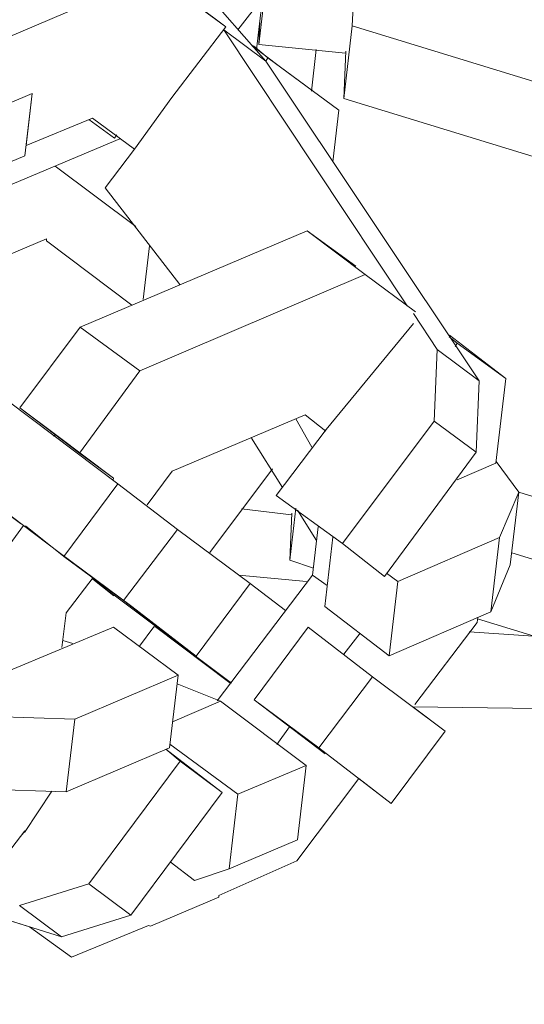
# Model space of a CAD drawing. Header units: inches. Extents: x -7 to 6.8, y -5.2 to 5.1.
# Tile 13 of 37: x 2.873 to 3.098, y -3.492 to -3.053. Entities that reach past the tile are written whole.
import ezdxf

# ---------------------------------------------------------------- set-up
doc = ezdxf.new("R2010")
doc.units = ezdxf.units.IN
doc.header["$MEASUREMENT"] = 0
doc.layers.add('Layer 1', color=7, linetype='Continuous')

msp = doc.modelspace()

# ---------------------------------------------------------------- linework, layer by layer
at = {"layer": 'Layer 1', "lineweight": 9}
msp.add_open_spline([(4.37881, -1.76892), (4.37881, -1.76892), (4.40569, -1.76573), (4.40569, -1.76573), (4.40569, -1.76573), (4.40569, -1.76573), (4.44131, -1.80813), (4.44131, -1.80813), (4.44131, -1.80813), (4.44131, -1.80813), (4.47298, -1.85086), (4.47298, -1.85086), (4.47298, -1.85086), (4.47298, -1.85086), (4.5015, -1.89399), (4.5015, -1.89399), (4.5015, -1.89399), (4.5015, -1.89399), (4.52684, -1.93754), (4.52684, -1.93754), (4.52684, -1.93754), (4.52684, -1.93754), (4.54833, -1.98063), (4.54833, -1.98063), (4.54833, -1.98063), (4.54833, -1.98063), (4.56674, -2.02336), (4.56674, -2.02336), (4.56674, -2.02336), (4.56674, -2.02336), (4.58131, -2.06564), (4.58131, -2.06564), (4.58131, -2.06564), (4.58131, -2.06564), (4.57761, -2.0777), (4.57761, -2.0777), (4.57761, -2.0777), (4.57761, -2.0777), (4.58564, -2.11531), (4.58564, -2.11531), (4.58564, -2.11531), (4.58564, -2.11531), (4.59246, -2.16371), (4.59246, -2.16371), (4.59246, -2.16371), (4.59246, -2.16371), (4.59262, -2.16635), (4.59262, -2.16635), (4.59262, -2.16635), (4.59262, -2.16635), (4.59801, -2.19635), (4.59801, -2.19635), (4.59801, -2.19635), (4.59801, -2.19635), (4.60171, -2.23815), (4.60171, -2.23815), (4.60171, -2.23815), (4.60171, -2.23815), (4.60156, -2.27948), (4.60156, -2.27948), (4.60156, -2.27948), (4.60156, -2.27948), (4.60039, -2.30276), (4.60039, -2.30276), (4.60039, -2.30276), (4.60039, -2.30276), (4.98759, -3.24234), (4.98759, -3.24234), (4.98759, -3.24234), (4.98759, -3.24234), (4.9838, -3.27467), (4.9838, -3.27467), (4.9838, -3.27467), (4.9838, -3.27467), (4.9427, -3.29231), (4.9427, -3.29231), (4.9427, -3.29231), (4.9427, -3.29231), (4.93312, -3.37434), (4.93312, -3.37434), (4.93312, -3.37434), (4.93312, -3.37434), (4.96355, -3.44788), (4.96355, -3.44788), (4.96355, -3.44788), (4.96355, -3.44788), (4.95976, -3.48022), (4.95976, -3.48022), (4.95976, -3.48022), (4.95976, -3.48022), (4.83077, -3.53557), (4.83077, -3.53557), (4.83077, -3.53557), (4.83077, -3.53557), (4.83044, -3.53844), (4.83044, -3.53844), (4.83044, -3.53844), (4.83044, -3.53844), (4.80006, -3.55128), (4.80006, -3.55128), (4.80006, -3.55128), (4.80006, -3.55128), (4.44643, -3.28473), (4.44643, -3.28473), (4.44643, -3.28473), (4.44643, -3.28473), (4.39596, -3.28473), (4.39596, -3.28473), (4.39596, -3.28473), (4.39596, -3.28473), (4.41302, -3.29765), (4.41302, -3.29765), (4.41302, -3.29765), (4.41302, -3.29765), (4.46663, -3.30626), (4.46663, -3.30626), (4.46663, -3.30626), (4.46663, -3.30626), (4.57419, -3.38752), (4.57419, -3.38752), (4.57419, -3.38752), (4.57419, -3.38752), (4.5704, -3.41985), (4.5704, -3.41985), (4.5704, -3.41985), (4.5704, -3.41985), (4.56653, -3.45295), (4.56653, -3.45295), (4.56653, -3.45295), (4.56653, -3.45295), (4.53862, -3.46474), (4.53862, -3.46474), (4.53862, -3.46474), (4.53862, -3.46474), (4.52199, -3.60693), (4.52199, -3.60693), (4.52199, -3.60693), (4.52199, -3.60693), (4.54849, -3.6272), (4.54849, -3.6272), (4.54849, -3.6272), (4.54849, -3.6272), (4.54471, -3.65954), (4.54471, -3.65954), (4.54471, -3.65954), (4.54471, -3.65954), (4.51433, -3.67237), (4.51433, -3.67237), (4.51433, -3.67237), (4.51433, -3.67237), (4.51211, -3.67133), (4.51211, -3.67133), (4.51211, -3.67133), (4.51211, -3.67133), (4.39139, -3.72276), (4.39139, -3.72276), (4.39139, -3.72276), (4.39139, -3.72276), (3.20952, -3.36073), (3.20952, -3.36073), (3.20952, -3.36073), (3.20952, -3.36073), (3.15775, -3.36153), (3.15775, -3.36153), (3.15775, -3.36153), (3.15775, -3.36153), (3.10332, -3.35985), (3.10332, -3.35985), (3.10332, -3.35985), (3.10332, -3.35985), (3.04787, -3.35916), (3.04787, -3.35916), (3.04787, -3.35916), (3.04787, -3.35916), (3.06229, -3.36996), (3.06229, -3.36996), (3.06229, -3.36996), (3.06229, -3.36996), (3.03828, -3.40218), (3.03828, -3.40218), (3.03828, -3.40218), (3.03828, -3.40218), (3.02397, -3.39114), (3.02397, -3.39114), (3.02397, -3.39114), (3.02397, -3.39114), (2.99628, -3.4277), (2.99628, -3.4277), (2.99628, -3.4277), (2.99628, -3.4277), (2.9617, -3.44317), (2.9617, -3.44317), (2.9617, -3.44317), (2.9617, -3.44317), (2.96161, -3.44394), (2.96161, -3.44394), (2.96161, -3.44394), (2.96161, -3.44394), (2.93123, -3.45677), (2.93123, -3.45677), (2.93123, -3.45677), (2.93123, -3.45677), (2.93039, -3.45646), (2.93039, -3.45646), (2.93039, -3.45646), (2.93039, -3.45646), (2.89606, -3.47061), (2.89606, -3.47061), (2.89606, -3.47061), (2.89606, -3.47061), (2.87743, -3.45704), (2.87743, -3.45704), (2.87743, -3.45704), (2.87743, -3.45704), (2.7771, -3.42557), (2.7771, -3.42557), (2.7771, -3.42557), (2.7771, -3.42557), (2.76078, -3.43293), (2.76078, -3.43293), (2.76078, -3.43293), (2.76078, -3.43293), (2.73865, -3.44205), (2.73865, -3.44205), (2.73865, -3.44205), (2.73865, -3.44205), (2.6853, -3.43113), (2.6853, -3.43113), (2.6853, -3.43113), (2.6853, -3.43113), (2.67163, -3.421), (2.67163, -3.421), (2.67163, -3.421), (2.67163, -3.421), (2.66338, -3.43169), (2.66338, -3.43169), (2.66338, -3.43169), (2.66338, -3.43169), (2.57585, -3.36604), (2.57585, -3.36604), (2.57585, -3.36604), (2.57585, -3.36604), (2.2775, -3.14187), (2.2775, -3.14187), (2.2775, -3.14187), (2.2775, -3.14187), (2.212, -3.11435), (2.212, -3.11435), (2.212, -3.11435), (2.212, -3.11435), (2.14609, -3.08401), (2.14609, -3.08401), (2.14609, -3.08401), (2.14609, -3.08401), (2.08259, -3.05317), (2.08259, -3.05317), (2.08259, -3.05317), (2.08259, -3.05317), (2.05963, -3.05595), (2.05963, -3.05595), (2.05963, -3.05595), (2.05963, -3.05595), (2.04242, -3.04301), (2.04242, -3.04301), (2.04242, -3.04301), (2.04242, -3.04301), (2.01543, -3.02287), (2.01543, -3.02287), (2.01543, -3.02287), (2.01543, -3.02287), (2.00854, -3.02578), (2.00854, -3.02578), (2.00854, -3.02578), (2.00854, -3.02578), (1.92826, -3.03824), (1.92826, -3.03824), (1.92826, -3.03824), (1.92826, -3.03824), (1.77477, -2.92275), (1.77477, -2.92275), (1.77477, -2.92275), (1.77477, -2.92275), (1.70568, -2.79293), (1.70568, -2.79293), (1.70568, -2.79293), (1.70568, -2.79293), (1.7087, -2.76706), (1.7087, -2.76706), (1.7087, -2.76706), (1.7087, -2.76706), (1.70287, -2.76829), (1.70287, -2.76829), (1.70287, -2.76829), (1.70287, -2.76829), (1.65722, -2.72015), (1.65722, -2.72015), (1.65722, -2.72015), (1.65722, -2.72015), (1.61993, -2.67209), (1.61993, -2.67209), (1.61993, -2.67209), (1.61993, -2.67209), (1.58657, -2.62371), (1.58657, -2.62371), (1.58657, -2.62371), (1.58657, -2.62371), (1.55715, -2.575), (1.55715, -2.575), (1.55715, -2.575), (1.55715, -2.575), (1.53235, -2.52684), (1.53235, -2.52684), (1.53235, -2.52684), (1.53235, -2.52684), (1.51153, -2.4784), (1.51153, -2.4784), (1.51153, -2.4784), (1.51153, -2.4784), (1.49733, -2.43304), (1.49733, -2.43304), (1.49733, -2.43304), (1.49733, -2.43304), (1.48702, -2.38732), (1.48702, -2.38732), (1.48702, -2.38732), (1.48702, -2.38732), (1.4806, -2.34209), (1.4806, -2.34209), (1.4806, -2.34209), (1.4806, -2.34209), (1.47718, -2.29799), (1.47718, -2.29799), (1.47718, -2.29799), (1.47718, -2.29799), (1.478, -2.26798), (1.478, -2.26798), (1.478, -2.26798), (1.478, -2.26798), (1.47539, -2.26657), (1.47539, -2.26657), (1.47539, -2.26657), (1.47539, -2.26657), (1.3502, -2.14267), (1.3502, -2.14267), (1.3502, -2.14267), (1.3502, -2.14267), (1.35851, -2.11165), (1.35851, -2.11165), (1.35851, -2.11165), (1.35851, -2.11165), (1.36261, -2.09654), (1.36261, -2.09654), (1.36261, -2.09654), (1.36261, -2.09654), (1.36514, -2.07497), (1.36514, -2.07497), (1.36514, -2.07497), (1.36514, -2.07497), (1.37467, -2.04022), (1.37467, -2.04022), (1.37467, -2.04022), (1.37467, -2.04022), (1.38651, -2.00567), (1.38651, -2.00567), (1.38651, -2.00567), (1.38651, -2.00567), (1.39537, -1.9833), (1.39537, -1.9833), (1.39537, -1.9833), (1.39537, -1.9833), (1.40759, -1.95886), (1.40759, -1.95886), (1.40759, -1.95886), (1.40759, -1.95886), (1.41195, -1.92171), (1.41195, -1.92171), (1.41195, -1.92171), (1.41195, -1.92171), (1.3854, -1.90176), (1.3854, -1.90176), (1.3854, -1.90176), (1.3854, -1.90176), (1.38731, -1.87173), (1.38731, -1.87173), (1.38731, -1.87173), (1.38731, -1.87173), (1.38739, -1.838), (1.38739, -1.838), (1.38739, -1.838), (1.38739, -1.838), (1.40162, -1.78972), (1.40162, -1.78972), (1.40162, -1.78972), (1.40162, -1.78972), (1.42047, -1.74198), (1.42047, -1.74198), (1.42047, -1.74198), (1.42047, -1.74198), (1.44317, -1.6947), (1.44317, -1.6947), (1.44317, -1.6947), (1.44317, -1.6947), (1.47058, -1.64718), (1.47058, -1.64718), (1.47058, -1.64718), (1.47058, -1.64718), (1.50165, -1.60165), (1.50165, -1.60165), (1.50165, -1.60165), (1.50165, -1.60165), (1.53744, -1.55589), (1.53744, -1.55589), (1.53744, -1.55589), (1.53744, -1.55589), (1.5769, -1.51213), (1.5769, -1.51213), (1.5769, -1.51213), (1.5769, -1.51213), (1.58306, -1.51398), (1.58306, -1.51398), (1.58306, -1.51398), (1.58306, -1.51398), (1.62484, -1.47682), (1.62484, -1.47682), (1.62484, -1.47682), (1.62484, -1.47682), (1.67052, -1.44001), (1.67052, -1.44001), (1.67052, -1.44001), (1.67052, -1.44001), (1.71997, -1.40442), (1.71997, -1.40442), (1.71997, -1.40442), (1.71997, -1.40442), (1.77231, -1.37072), (1.77231, -1.37072), (1.77231, -1.37072), (1.77231, -1.37072), (1.82841, -1.33825), (1.82841, -1.33825), (1.82841, -1.33825), (1.82841, -1.33825), (1.88751, -1.30691), (1.88751, -1.30691), (1.88751, -1.30691), (1.88751, -1.30691), (1.94883, -1.27661), (1.94883, -1.27661), (1.94883, -1.27661), (1.94883, -1.27661), (1.9488, -1.2747), (1.9488, -1.2747), (1.9488, -1.2747), (1.9488, -1.2747), (2.01177, -1.25007), (2.01177, -1.25007), (2.01177, -1.25007), (2.01177, -1.25007), (2.07687, -1.22725), (2.07687, -1.22725), (2.07687, -1.22725), (2.07687, -1.22725), (2.1441, -1.20624), (2.1441, -1.20624), (2.1441, -1.20624), (2.1441, -1.20624), (2.21345, -1.18704), (2.21345, -1.18704), (2.21345, -1.18704), (2.21345, -1.18704), (2.28494, -1.16965), (2.28494, -1.16965), (2.28494, -1.16965), (2.28494, -1.16965), (2.35788, -1.1532), (2.35788, -1.1532), (2.35788, -1.1532), (2.35788, -1.1532), (2.43362, -1.13943), (2.43362, -1.13943), (2.43362, -1.13943), (2.43362, -1.13943), (2.43498, -1.14098), (2.43498, -1.14098), (2.43498, -1.14098), (2.43498, -1.14098), (2.43511, -1.13337), (2.43511, -1.13337), (2.43511, -1.13337), (2.43511, -1.13337), (2.51896, -1.12366), (2.51896, -1.12366), (2.51896, -1.12366), (2.51896, -1.12366), (2.60477, -1.11731), (2.60477, -1.11731), (2.60477, -1.11731), (2.60477, -1.11731), (2.69125, -1.11182), (2.69125, -1.11182), (2.69125, -1.11182), (2.69125, -1.11182), (2.77968, -1.10968), (2.77968, -1.10968), (2.77968, -1.10968), (2.77968, -1.10968), (2.86784, -1.10984), (2.86784, -1.10984), (2.86784, -1.10984), (2.86784, -1.10984), (2.95736, -1.11173), (2.95736, -1.11173), (2.95736, -1.11173), (2.95736, -1.11173), (3.04738, -1.11602), (3.04738, -1.11602), (3.04738, -1.11602), (3.04738, -1.11602), (3.1893, -1.1965), (3.1893, -1.1965), (3.1893, -1.1965), (3.1893, -1.1965), (3.18807, -1.21363), (3.18807, -1.21363), (3.18807, -1.21363), (3.18807, -1.21363), (3.18813, -1.21363), (3.18813, -1.21363), (3.18813, -1.21363), (3.18813, -1.21363), (3.25022, -1.22324), (3.25022, -1.22324), (3.25022, -1.22324), (3.25022, -1.22324), (3.31298, -1.2337), (3.31298, -1.2337), (3.31298, -1.2337), (3.31298, -1.2337), (3.39454, -1.25026), (3.39454, -1.25026), (3.39454, -1.25026), (3.42107, -1.25554), (3.44728, -1.26149), (3.47371, -1.26733), (3.47371, -1.26733), (3.47371, -1.26733), (3.53285, -1.28205), (3.53285, -1.28205), (3.53285, -1.28205), (3.53285, -1.28205), (3.59191, -1.29754), (3.59191, -1.29754), (3.59191, -1.29754), (3.59191, -1.29754), (3.59241, -1.29994), (3.59241, -1.29994), (3.59241, -1.29994), (3.59241, -1.29994), (3.66682, -1.32425), (3.66682, -1.32425), (3.66682, -1.32425), (3.66682, -1.32425), (3.73951, -1.34992), (3.73951, -1.34992), (3.73951, -1.34992), (3.73951, -1.34992), (3.80972, -1.37686), (3.80972, -1.37686), (3.80972, -1.37686), (3.80972, -1.37686), (3.87888, -1.40602), (3.87888, -1.40602), (3.87888, -1.40602), (3.87888, -1.40602), (3.94487, -1.43559), (3.94487, -1.43559), (3.94487, -1.43559), (3.94487, -1.43559), (4.01079, -1.46793), (4.01079, -1.46793), (4.01079, -1.46793), (4.01079, -1.46793), (4.0321, -1.46374), (4.0321, -1.46374), (4.0321, -1.46374), (4.0321, -1.46374), (4.04792, -1.47612), (4.04792, -1.47612), (4.04792, -1.47612), (4.04792, -1.47612), (4.04864, -1.47581), (4.04864, -1.47581), (4.04864, -1.47581), (4.04864, -1.47581), (4.07175, -1.49324), (4.07175, -1.49324), (4.07175, -1.49324), (4.07175, -1.49324), (4.08143, -1.48902), (4.08143, -1.48902), (4.08143, -1.48902), (4.08143, -1.48902), (4.16795, -1.4765), (4.16795, -1.4765), (4.16795, -1.4765), (4.16795, -1.4765), (4.31786, -1.58924), (4.31786, -1.58924), (4.31786, -1.58924), (4.31786, -1.58924), (4.385, -1.71571), (4.385, -1.71571), (4.385, -1.71571), (4.385, -1.71571), (4.37881, -1.76892), (4.37881, -1.76892)], degree=3, knots=[0, 0, 0, 0, 0.006452, 0.006452, 0.006452, 0.006452, 0.012903, 0.012903, 0.012903, 0.012903, 0.019355, 0.019355, 0.019355, 0.019355, 0.025806, 0.025806, 0.025806, 0.025806, 0.032258, 0.032258, 0.032258, 0.032258, 0.03871, 0.03871, 0.03871, 0.03871, 0.045161, 0.045161, 0.045161, 0.045161, 0.051613, 0.051613, 0.051613, 0.051613, 0.058065, 0.058065, 0.058065, 0.058065, 0.064516, 0.064516, 0.064516, 0.064516, 0.070968, 0.070968, 0.070968, 0.070968, 0.077419, 0.077419, 0.077419, 0.077419, 0.083871, 0.083871, 0.083871, 0.083871, 0.090323, 0.090323, 0.090323, 0.090323, 0.096774, 0.096774, 0.096774, 0.096774, 0.103226, 0.103226, 0.103226, 0.103226, 0.109677, 0.109677, 0.109677, 0.109677, 0.116129, 0.116129, 0.116129, 0.116129, 0.122581, 0.122581, 0.122581, 0.122581, 0.129032, 0.129032, 0.129032, 0.129032, 0.135484, 0.135484, 0.135484, 0.135484, 0.141935, 0.141935, 0.141935, 0.141935, 0.148387, 0.148387, 0.148387, 0.148387, 0.154839, 0.154839, 0.154839, 0.154839, 0.16129, 0.16129, 0.16129, 0.16129, 0.167742, 0.167742, 0.167742, 0.167742, 0.174194, 0.174194, 0.174194, 0.174194, 0.180645, 0.180645, 0.180645, 0.180645, 0.187097, 0.187097, 0.187097, 0.187097, 0.193548, 0.193548, 0.193548, 0.193548, 0.2, 0.2, 0.2, 0.2, 0.206452, 0.206452, 0.206452, 0.206452, 0.212903, 0.212903, 0.212903, 0.212903, 0.219355, 0.219355, 0.219355, 0.219355, 0.225806, 0.225806, 0.225806, 0.225806, 0.232258, 0.232258, 0.232258, 0.232258, 0.23871, 0.23871, 0.23871, 0.23871, 0.245161, 0.245161, 0.245161, 0.245161, 0.251613, 0.251613, 0.251613, 0.251613, 0.258065, 0.258065, 0.258065, 0.258065, 0.264516, 0.264516, 0.264516, 0.264516, 0.270968, 0.270968, 0.270968, 0.270968, 0.277419, 0.277419, 0.277419, 0.277419, 0.283871, 0.283871, 0.283871, 0.283871, 0.290323, 0.290323, 0.290323, 0.290323, 0.296774, 0.296774, 0.296774, 0.296774, 0.303226, 0.303226, 0.303226, 0.303226, 0.309677, 0.309677, 0.309677, 0.309677, 0.316129, 0.316129, 0.316129, 0.316129, 0.322581, 0.322581, 0.322581, 0.322581, 0.329032, 0.329032, 0.329032, 0.329032, 0.335484, 0.335484, 0.335484, 0.335484, 0.341935, 0.341935, 0.341935, 0.341935, 0.348387, 0.348387, 0.348387, 0.348387, 0.354839, 0.354839, 0.354839, 0.354839, 0.36129, 0.36129, 0.36129, 0.36129, 0.367742, 0.367742, 0.367742, 0.367742, 0.374194, 0.374194, 0.374194, 0.374194, 0.380645, 0.380645, 0.380645, 0.380645, 0.387097, 0.387097, 0.387097, 0.387097, 0.393548, 0.393548, 0.393548, 0.393548, 0.4, 0.4, 0.4, 0.4, 0.406452, 0.406452, 0.406452, 0.406452, 0.412903, 0.412903, 0.412903, 0.412903, 0.419355, 0.419355, 0.419355, 0.419355, 0.425806, 0.425806, 0.425806, 0.425806, 0.432258, 0.432258, 0.432258, 0.432258, 0.43871, 0.43871, 0.43871, 0.43871, 0.445161, 0.445161, 0.445161, 0.445161, 0.451613, 0.451613, 0.451613, 0.451613, 0.458065, 0.458065, 0.458065, 0.458065, 0.464516, 0.464516, 0.464516, 0.464516, 0.470968, 0.470968, 0.470968, 0.470968, 0.477419, 0.477419, 0.477419, 0.477419, 0.483871, 0.483871, 0.483871, 0.483871, 0.490323, 0.490323, 0.490323, 0.490323, 0.496774, 0.496774, 0.496774, 0.496774, 0.503226, 0.503226, 0.503226, 0.503226, 0.509677, 0.509677, 0.509677, 0.509677, 0.516129, 0.516129, 0.516129, 0.516129, 0.522581, 0.522581, 0.522581, 0.522581, 0.529032, 0.529032, 0.529032, 0.529032, 0.535484, 0.535484, 0.535484, 0.535484, 0.541935, 0.541935, 0.541935, 0.541935, 0.548387, 0.548387, 0.548387, 0.548387, 0.554839, 0.554839, 0.554839, 0.554839, 0.56129, 0.56129, 0.56129, 0.56129, 0.567742, 0.567742, 0.567742, 0.567742, 0.574194, 0.574194, 0.574194, 0.574194, 0.580645, 0.580645, 0.580645, 0.580645, 0.587097, 0.587097, 0.587097, 0.587097, 0.593548, 0.593548, 0.593548, 0.593548, 0.6, 0.6, 0.6, 0.6, 0.606452, 0.606452, 0.606452, 0.606452, 0.612903, 0.612903, 0.612903, 0.612903, 0.619355, 0.619355, 0.619355, 0.619355, 0.625806, 0.625806, 0.625806, 0.625806, 0.632258, 0.632258, 0.632258, 0.632258, 0.63871, 0.63871, 0.63871, 0.63871, 0.645161, 0.645161, 0.645161, 0.645161, 0.651613, 0.651613, 0.651613, 0.651613, 0.658065, 0.658065, 0.658065, 0.658065, 0.664516, 0.664516, 0.664516, 0.664516, 0.670968, 0.670968, 0.670968, 0.670968, 0.677419, 0.677419, 0.677419, 0.677419, 0.683871, 0.683871, 0.683871, 0.683871, 0.690323, 0.690323, 0.690323, 0.690323, 0.696774, 0.696774, 0.696774, 0.696774, 0.703226, 0.703226, 0.703226, 0.703226, 0.709677, 0.709677, 0.709677, 0.709677, 0.716129, 0.716129, 0.716129, 0.716129, 0.722581, 0.722581, 0.722581, 0.722581, 0.729032, 0.729032, 0.729032, 0.729032, 0.735484, 0.735484, 0.735484, 0.735484, 0.741935, 0.741935, 0.741935, 0.741935, 0.748387, 0.748387, 0.748387, 0.748387, 0.754839, 0.754839, 0.754839, 0.754839, 0.76129, 0.76129, 0.76129, 0.76129, 0.767742, 0.767742, 0.767742, 0.767742, 0.774194, 0.774194, 0.774194, 0.774194, 0.780645, 0.780645, 0.780645, 0.780645, 0.787097, 0.787097, 0.787097, 0.787097, 0.793548, 0.793548, 0.793548, 0.793548, 0.8, 0.8, 0.8, 0.8, 0.806452, 0.806452, 0.806452, 0.806452, 0.812903, 0.812903, 0.812903, 0.812903, 0.819355, 0.819355, 0.819355, 0.819355, 0.825806, 0.825806, 0.825806, 0.825806, 0.832258, 0.832258, 0.832258, 0.832258, 0.83871, 0.83871, 0.83871, 0.83871, 0.845161, 0.845161, 0.845161, 0.845161, 0.851613, 0.851613, 0.851613, 0.851613, 0.858065, 0.858065, 0.858065, 0.858065, 0.864516, 0.864516, 0.864516, 0.864516, 0.870968, 0.870968, 0.870968, 0.870968, 0.877419, 0.877419, 0.877419, 0.877419, 0.883871, 0.883871, 0.883871, 0.883871, 0.890323, 0.890323, 0.890323, 0.890323, 0.896774, 0.896774, 0.896774, 0.896774, 0.903226, 0.903226, 0.903226, 0.903226, 0.909677, 0.909677, 0.909677, 0.909677, 0.916129, 0.916129, 0.916129, 0.916129, 0.922581, 0.922581, 0.922581, 0.922581, 0.929032, 0.929032, 0.929032, 0.929032, 0.935484, 0.935484, 0.935484, 0.935484, 0.941935, 0.941935, 0.941935, 0.941935, 0.948387, 0.948387, 0.948387, 0.948387, 0.954839, 0.954839, 0.954839, 0.954839, 0.96129, 0.96129, 0.96129, 0.96129, 0.967742, 0.967742, 0.967742, 0.967742, 0.974194, 0.974194, 0.974194, 0.974194, 0.980645, 0.980645, 0.980645, 0.980645, 0.987097, 0.987097, 0.987097, 0.987097, 1, 1, 1, 1], dxfattribs=at)
at = {"layer": 'Layer 1', "color": 5, "lineweight": 9}
for points in [[(2.9825, -3.07181), (2.9825, -3.07181), (2.92468, -3.00574), (2.92468, -3.00574)], [(2.90666, -3.013), (2.90666, -3.013), (2.7752, -3.06941), (2.7752, -3.06941)], [(2.96479, -3.05647), (2.96479, -3.05647), (2.93896, -3.03706), (2.93896, -3.03706)], [(2.94081, -3.088), (2.94081, -3.088), (2.96479, -3.05647), (2.96479, -3.05647)], [(3.04547, -3.18062), (3.04547, -3.18062), (2.96384, -3.05792), (2.96384, -3.05792)], [(3.02102, -3.05602), (3.02102, -3.05602), (4.41921, -3.48488), (4.41921, -3.48488)], [(2.98848, -3.07407), (2.98848, -3.07407), (2.97629, -3.06484), (2.97629, -3.06484)], [(2.97706, -3.06493), (2.97706, -3.06493), (2.98345, -3.07036), (2.98345, -3.07036)], [(3.00496, -3.06663), (3.00496, -3.06663), (3.0028, -3.08511), (3.0028, -3.08511)], [(2.98345, -3.07036), (2.98345, -3.07036), (2.9825, -3.07181), (2.9825, -3.07181)], [(2.98848, -3.07407), (2.98848, -3.07407), (3.01507, -3.09357), (3.01507, -3.09357)], [(2.87859, -3.08619), (2.87859, -3.08619), (2.87535, -3.1139), (2.87535, -3.1139)], [(2.94081, -3.088), (2.94081, -3.088), (2.92407, -3.11102), (2.92407, -3.11102)], [(3.01724, -3.08836), (3.01724, -3.08836), (4.41543, -3.51722), (4.41543, -3.51722)], [(2.80021, -3.15584), (2.80021, -3.15584), (2.91759, -3.10635), (2.91759, -3.10635)], [(2.92407, -3.11102), (2.92407, -3.11102), (2.91113, -3.12823), (2.91113, -3.12823)], [(2.88885, -3.1186), (2.88885, -3.1186), (2.92473, -3.14543), (2.92473, -3.14543)], [(2.91113, -3.12823), (2.91113, -3.12823), (2.94435, -3.17113), (2.94435, -3.17113)], [(2.81282, -3.1815), (2.81282, -3.1815), (2.88507, -3.15093), (2.88507, -3.15093)], [(2.88498, -3.1517), (2.88498, -3.1517), (2.88507, -3.15093), (2.88507, -3.15093)], [(2.88498, -3.1517), (2.88498, -3.1517), (2.92299, -3.18034), (2.92299, -3.18034)], [(2.92796, -3.1778), (2.92796, -3.1778), (2.93076, -3.15394), (2.93076, -3.15394)], [(2.73711, -3.17499), (2.73711, -3.17499), (2.87338, -3.27755), (2.87338, -3.27755)], [(3.0588, -3.20013), (3.0588, -3.20013), (3.04819, -3.18406), (3.04819, -3.18406)], [(2.89999, -3.19014), (2.89999, -3.19014), (2.92658, -3.20963), (2.92658, -3.20963)], [(3.04819, -3.18862), (3.04819, -3.18862), (3.00937, -3.2357), (3.00937, -3.2357)], [(3.08928, -3.21306), (3.08928, -3.21306), (3.06771, -3.19727), (3.06771, -3.19727)], [(2.99588, -3.231), (2.99588, -3.231), (3.00299, -3.24354), (3.00299, -3.24354)], [(3.00937, -3.2357), (3.00937, -3.2357), (2.9872, -3.26511), (2.9872, -3.26511)], [(2.97614, -3.23962), (2.97614, -3.23962), (2.98996, -3.26153), (2.98996, -3.26153)], [(3.03527, -3.30116), (3.03527, -3.30116), (3.07608, -3.24585), (3.07608, -3.24585)], [(3.06762, -3.25813), (3.06762, -3.25813), (3.08487, -3.25078), (3.08487, -3.25078)], [(2.9577, -3.29053), (2.9577, -3.29053), (2.98548, -3.2532), (2.98548, -3.2532)], [(3.09128, -3.29601), (3.09128, -3.29601), (3.09506, -3.26368), (3.09506, -3.26368)], [(3.09506, -3.26368), (3.09506, -3.26368), (4.34755, -3.65052), (4.34755, -3.65052)], [(2.9872, -3.26511), (2.9872, -3.26511), (3.0167, -3.2865), (3.0167, -3.2865)], [(2.994, -3.27371), (2.994, -3.27371), (2.97168, -3.27109), (2.97168, -3.27109)], [(2.9959, -3.27081), (2.9959, -3.27081), (2.9932, -3.2939), (2.9932, -3.2939)], [(2.9932, -3.2939), (2.9932, -3.2939), (2.99409, -3.27294), (2.99409, -3.27294)], [(2.99658, -3.27167), (2.99658, -3.27167), (3.00515, -3.28515), (3.00515, -3.28515)], [(2.8756, -3.27859), (2.8756, -3.27859), (2.89272, -3.2923), (2.89272, -3.2923)], [(3.00335, -3.30055), (3.00335, -3.30055), (3.00587, -3.279), (3.00587, -3.279)], [(3.00875, -3.31445), (3.00875, -3.31445), (3.01235, -3.28366), (3.01235, -3.28366)], [(3.0826, -3.31684), (3.0826, -3.31684), (3.08647, -3.28374), (3.08647, -3.28374)], [(3.00371, -3.29747), (3.00371, -3.29747), (2.9932, -3.2939), (2.9932, -3.2939)], [(2.97057, -3.30062), (2.97057, -3.30062), (3.00068, -3.30336), (3.00068, -3.30336)], [(2.97559, -3.30433), (2.97559, -3.30433), (2.99136, -3.31632), (2.99136, -3.31632)], [(3.03738, -3.33653), (3.03738, -3.33653), (3.04125, -3.30343), (3.04125, -3.30343)], [(2.91931, -3.31179), (2.91931, -3.31179), (2.95153, -3.33663), (2.95153, -3.33663)], [(2.9148, -3.32375), (2.9148, -3.32375), (2.86641, -3.34384), (2.86641, -3.34384)], [(2.9263, -3.33212), (2.9263, -3.33212), (2.93277, -3.32351), (2.93277, -3.32351)], [(2.93354, -3.3236), (2.93354, -3.3236), (2.93277, -3.32351), (2.93277, -3.32351)], [(2.96652, -3.34853), (2.96652, -3.34853), (2.93354, -3.3236), (2.93354, -3.3236)], [(3.10163, -3.32765), (3.10163, -3.32765), (3.07296, -3.32586), (3.07296, -3.32586)], [(2.89225, -3.3297), (2.89225, -3.3297), (2.89678, -3.33101), (2.89678, -3.33101)], [(3.02451, -3.32644), (3.02451, -3.32644), (3.01718, -3.33572), (3.01718, -3.33572)], [(2.94307, -3.34891), (2.94307, -3.34891), (2.96246, -3.35664), (2.96246, -3.35664)], [(2.94109, -3.36584), (2.94109, -3.36584), (2.96246, -3.35664), (2.96246, -3.35664)], [(2.96246, -3.35664), (2.96246, -3.35664), (3.00046, -3.38527), (3.00046, -3.38527)], [(3.00888, -3.38002), (3.00888, -3.38002), (2.97735, -3.35604), (2.97735, -3.35604)], [(2.99311, -3.36803), (2.99311, -3.36803), (2.98751, -3.37595), (2.98751, -3.37595)], [(2.87524, -3.41511), (2.87524, -3.41511), (2.88744, -3.39678), (2.88744, -3.39678)], [(2.92244, -3.45184), (2.92244, -3.45184), (2.96316, -3.3973), (2.96316, -3.3973)], [(2.85506, -3.44084), (2.85506, -3.44084), (2.87533, -3.41434), (2.87533, -3.41434)], [(2.87533, -3.41434), (2.87533, -3.41434), (2.87438, -3.41579), (2.87438, -3.41579)], [(2.94004, -3.42815), (2.94004, -3.42815), (2.95078, -3.43643), (2.95078, -3.43643)]]:
    msp.add_open_spline(points, degree=3, dxfattribs=at)
for points, knots in [([(2.97946, -3.06443), (2.97946, -3.06443), (2.98333, -3.03133), (2.98333, -3.03133), (2.98333, -3.03133), (2.98333, -3.03133), (2.98356, -3.02277), (2.98356, -3.02277)], [0, 0, 0, 0, 0.333333, 0.333333, 0.333333, 0.333333, 1, 1, 1, 1]), ([(2.96479, -3.05647), (2.96479, -3.05647), (2.93317, -3.03326), (2.93317, -3.03326), (2.93317, -3.03326), (2.93317, -3.03326), (2.80094, -3.08959), (2.80094, -3.08959), (2.80094, -3.08959), (2.80094, -3.08959), (2.76022, -3.14414), (2.76022, -3.14414)], [0, 0, 0, 0, 0.25, 0.25, 0.25, 0.25, 0.5, 0.5, 0.5, 0.5, 1, 1, 1, 1]), ([(3.02209, -3.03352), (3.02209, -3.03352), (3.02102, -3.05602), (3.02102, -3.05602), (3.02102, -3.05602), (3.02102, -3.05602), (3.01724, -3.08836), (3.01724, -3.08836), (3.01724, -3.08836), (3.01724, -3.08836), (3.01813, -3.06739), (3.01813, -3.06739)], [0, 0, 0, 0, 0.25, 0.25, 0.25, 0.25, 0.5, 0.5, 0.5, 0.5, 1, 1, 1, 1]), ([(2.97843, -3.06665), (2.97843, -3.06665), (2.98113, -3.04356), (2.98113, -3.04356), (2.98113, -3.04356), (2.98113, -3.04356), (2.97009, -3.05787), (2.97009, -3.05787)], [0, 0, 0, 0, 0.333333, 0.333333, 0.333333, 0.333333, 1, 1, 1, 1]), ([(2.97987, -3.05433), (2.97987, -3.05433), (2.97946, -3.06443), (2.97946, -3.06443), (2.97946, -3.06443), (2.97946, -3.06443), (3.01804, -3.06816), (3.01804, -3.06816)], [0, 0, 0, 0, 0.333333, 0.333333, 0.333333, 0.333333, 1, 1, 1, 1]), ([(3.07746, -3.21402), (3.07746, -3.21402), (2.9825, -3.07181), (2.9825, -3.07181), (2.9825, -3.07181), (2.9825, -3.07181), (2.96384, -3.05792), (2.96384, -3.05792)], [0, 0, 0, 0, 0.333333, 0.333333, 0.333333, 0.333333, 1, 1, 1, 1]), ([(3.01237, -3.11666), (3.01237, -3.11666), (3.01507, -3.09357), (3.01507, -3.09357), (3.01507, -3.09357), (3.01507, -3.09357), (2.98345, -3.07036), (2.98345, -3.07036)], [0, 0, 0, 0, 0.333333, 0.333333, 0.333333, 0.333333, 1, 1, 1, 1]), ([(2.84552, -3.12212), (2.84552, -3.12212), (2.84822, -3.09902), (2.84822, -3.09902), (2.84822, -3.09902), (2.84822, -3.09902), (2.87859, -3.08619), (2.87859, -3.08619), (2.87859, -3.08619), (2.87859, -3.08619), (2.87589, -3.10928), (2.87589, -3.10928), (2.87589, -3.10928), (2.87589, -3.10928), (2.87589, -3.10928), (2.87589, -3.10928), (2.87589, -3.10928), (2.87589, -3.10928), (2.90541, -3.09713), (2.90541, -3.09713), (2.90541, -3.09713), (2.90541, -3.09713), (2.92407, -3.11102), (2.92407, -3.11102)], [0, 0, 0, 0, 0.142857, 0.142857, 0.142857, 0.142857, 0.285714, 0.285714, 0.285714, 0.285714, 0.428571, 0.428571, 0.428571, 0.428571, 0.571429, 0.571429, 0.571429, 0.571429, 0.714286, 0.714286, 0.714286, 0.714286, 1, 1, 1, 1]), ([(2.90378, -3.09772), (2.90378, -3.09772), (2.91528, -3.10609), (2.91528, -3.10609), (2.91528, -3.10609), (2.91528, -3.10609), (2.91623, -3.10464), (2.91623, -3.10464)], [0, 0, 0, 0, 0.333333, 0.333333, 0.333333, 0.333333, 1, 1, 1, 1]), ([(2.87535, -3.1139), (2.87535, -3.1139), (2.84498, -3.12674), (2.84498, -3.12674), (2.84498, -3.12674), (2.84498, -3.12674), (2.82981, -3.12965), (2.82981, -3.12965)], [0, 0, 0, 0, 0.333333, 0.333333, 0.333333, 0.333333, 1, 1, 1, 1]), ([(2.73711, -3.17499), (2.73711, -3.17499), (2.76117, -3.14269), (2.76117, -3.14269), (2.76117, -3.14269), (2.76117, -3.14269), (2.91679, -3.25999), (2.91679, -3.25999)], [0, 0, 0, 0, 0.333333, 0.333333, 0.333333, 0.333333, 1, 1, 1, 1]), ([(3.00098, -3.14732), (3.00098, -3.14732), (2.89999, -3.19014), (2.89999, -3.19014), (2.89999, -3.19014), (2.89999, -3.19014), (2.87317, -3.22602), (2.87317, -3.22602)], [0, 0, 0, 0, 0.333333, 0.333333, 0.333333, 0.333333, 1, 1, 1, 1]), ([(3.02255, -3.16311), (3.02255, -3.16311), (3.00098, -3.14732), (3.00098, -3.14732), (3.00098, -3.14732), (3.00098, -3.14732), (3.0268, -3.16673), (3.0268, -3.16673), (3.0268, -3.16673), (3.0268, -3.16673), (3.04905, -3.18338), (3.04905, -3.18338)], [0, 0, 0, 0, 0.25, 0.25, 0.25, 0.25, 0.5, 0.5, 0.5, 0.5, 1, 1, 1, 1]), ([(3.0268, -3.16673), (3.0268, -3.16673), (2.92658, -3.20963), (2.92658, -3.20963), (2.92658, -3.20963), (2.92658, -3.20963), (2.89967, -3.24628), (2.89967, -3.24628)], [0, 0, 0, 0, 0.333333, 0.333333, 0.333333, 0.333333, 1, 1, 1, 1]), ([(3.06413, -3.19451), (3.06413, -3.19451), (3.06771, -3.19727), (3.06771, -3.19727), (3.06771, -3.19727), (3.06771, -3.19727), (3.06676, -3.19872), (3.06676, -3.19872)], [0, 0, 0, 0, 0.333333, 0.333333, 0.333333, 0.333333, 1, 1, 1, 1]), ([(3.06422, -3.19374), (3.06422, -3.19374), (3.08928, -3.21306), (3.08928, -3.21306), (3.08928, -3.21306), (3.08928, -3.21306), (3.08487, -3.25078), (3.08487, -3.25078)], [0, 0, 0, 0, 0.333333, 0.333333, 0.333333, 0.333333, 1, 1, 1, 1]), ([(3.05741, -3.23196), (3.05741, -3.23196), (3.07608, -3.24585), (3.07608, -3.24585), (3.07608, -3.24585), (3.07608, -3.24585), (3.07746, -3.21402), (3.07746, -3.21402), (3.07746, -3.21402), (3.07746, -3.21402), (3.0588, -3.20013), (3.0588, -3.20013), (3.0588, -3.20013), (3.0588, -3.20013), (3.05741, -3.23196), (3.05741, -3.23196)], [0, 0, 0, 0, 0.2, 0.2, 0.2, 0.2, 0.4, 0.4, 0.4, 0.4, 0.6, 0.6, 0.6, 0.6, 1, 1, 1, 1]), ([(2.88893, -3.238), (2.88893, -3.238), (2.87317, -3.22602), (2.87317, -3.22602), (2.87317, -3.22602), (2.87317, -3.22602), (2.89967, -3.24628), (2.89967, -3.24628), (2.89967, -3.24628), (2.89967, -3.24628), (2.91475, -3.25741), (2.91475, -3.25741)], [0, 0, 0, 0, 0.25, 0.25, 0.25, 0.25, 0.5, 0.5, 0.5, 0.5, 1, 1, 1, 1]), ([(2.92975, -3.26931), (2.92975, -3.26931), (2.94088, -3.25423), (2.94088, -3.25423), (2.94088, -3.25423), (2.94088, -3.25423), (3, -3.22915), (3, -3.22915), (3, -3.22915), (3, -3.22915), (3.00928, -3.23648), (3.00928, -3.23648)], [0, 0, 0, 0, 0.25, 0.25, 0.25, 0.25, 0.5, 0.5, 0.5, 0.5, 1, 1, 1, 1]), ([(3.03527, -3.30116), (3.03527, -3.30116), (3.0167, -3.2865), (3.0167, -3.2865), (3.0167, -3.2865), (3.0167, -3.2865), (3.05741, -3.23196), (3.05741, -3.23196)], [0, 0, 0, 0, 0.333333, 0.333333, 0.333333, 0.333333, 1, 1, 1, 1]), ([(2.88807, -3.23869), (2.88807, -3.23869), (2.88893, -3.238), (2.88893, -3.238), (2.88893, -3.238), (2.88893, -3.238), (2.91475, -3.25741), (2.91475, -3.25741), (2.91475, -3.25741), (2.91475, -3.25741), (2.91466, -3.25818), (2.91466, -3.25818)], [0, 0, 0, 0, 0.25, 0.25, 0.25, 0.25, 0.5, 0.5, 0.5, 0.5, 1, 1, 1, 1]), ([(3.03622, -3.29971), (3.03622, -3.29971), (3.04125, -3.30343), (3.04125, -3.30343), (3.04125, -3.30343), (3.04125, -3.30343), (3.08647, -3.28374), (3.08647, -3.28374), (3.08647, -3.28374), (3.08647, -3.28374), (3.09506, -3.26368), (3.09506, -3.26368), (3.09506, -3.26368), (3.09506, -3.26368), (3.08496, -3.25001), (3.08496, -3.25001)], [0, 0, 0, 0, 0.2, 0.2, 0.2, 0.2, 0.4, 0.4, 0.4, 0.4, 0.6, 0.6, 0.6, 0.6, 1, 1, 1, 1]), ([(2.84901, -3.25909), (2.84901, -3.25909), (2.82046, -3.29633), (2.82046, -3.29633), (2.82046, -3.29633), (2.82046, -3.29633), (2.84696, -3.31659), (2.84696, -3.31659), (2.84696, -3.31659), (2.84696, -3.31659), (2.87483, -3.2785), (2.87483, -3.2785)], [0, 0, 0, 0, 0.25, 0.25, 0.25, 0.25, 0.5, 0.5, 0.5, 0.5, 1, 1, 1, 1]), ([(2.89059, -3.29048), (2.89059, -3.29048), (2.87483, -3.2785), (2.87483, -3.2785), (2.87483, -3.2785), (2.87483, -3.2785), (2.84901, -3.25909), (2.84901, -3.25909)], [0, 0, 0, 0, 0.333333, 0.333333, 0.333333, 0.333333, 1, 1, 1, 1]), ([(2.89272, -3.2923), (2.89272, -3.2923), (2.91679, -3.25999), (2.91679, -3.25999), (2.91679, -3.25999), (2.91679, -3.25999), (2.9433, -3.28026), (2.9433, -3.28026)], [0, 0, 0, 0, 0.333333, 0.333333, 0.333333, 0.333333, 1, 1, 1, 1]), ([(2.89272, -3.2923), (2.89272, -3.2923), (2.91931, -3.31179), (2.91931, -3.31179), (2.91931, -3.31179), (2.91931, -3.31179), (2.9433, -3.28026), (2.9433, -3.28026), (2.9433, -3.28026), (2.9433, -3.28026), (2.97559, -3.30433), (2.97559, -3.30433)], [0, 0, 0, 0, 0.25, 0.25, 0.25, 0.25, 0.5, 0.5, 0.5, 0.5, 1, 1, 1, 1]), ([(2.97559, -3.30433), (2.97559, -3.30433), (2.95153, -3.33663), (2.95153, -3.33663), (2.95153, -3.33663), (2.95153, -3.33663), (2.9229, -3.31455), (2.9229, -3.31455), (2.9229, -3.31455), (2.9229, -3.31455), (2.89059, -3.29048), (2.89059, -3.29048)], [0, 0, 0, 0, 0.25, 0.25, 0.25, 0.25, 0.5, 0.5, 0.5, 0.5, 1, 1, 1, 1]), ([(3.09191, -3.29062), (3.09191, -3.29062), (4.39517, -3.69043), (4.39517, -3.69043), (4.39517, -3.69043), (4.39517, -3.69043), (4.51599, -3.63823), (4.51599, -3.63823)], [0, 0, 0, 0, 0.333333, 0.333333, 0.333333, 0.333333, 1, 1, 1, 1]), ([(3.00875, -3.31445), (3.00875, -3.31445), (3.03738, -3.33653), (3.03738, -3.33653), (3.03738, -3.33653), (3.03738, -3.33653), (3.0826, -3.31684), (3.0826, -3.31684), (3.0826, -3.31684), (3.0826, -3.31684), (3.09128, -3.29601), (3.09128, -3.29601)], [0, 0, 0, 0, 0.25, 0.25, 0.25, 0.25, 0.5, 0.5, 0.5, 0.5, 1, 1, 1, 1]), ([(2.89189, -3.33278), (2.89189, -3.33278), (2.89369, -3.31738), (2.89369, -3.31738), (2.89369, -3.31738), (2.89369, -3.31738), (2.90568, -3.30161), (2.90568, -3.30161)], [0, 0, 0, 0, 0.333333, 0.333333, 0.333333, 0.333333, 1, 1, 1, 1]), ([(2.91488, -3.30971), (2.91488, -3.30971), (2.90559, -3.30238), (2.90559, -3.30238), (2.90559, -3.30238), (2.90559, -3.30238), (2.9673, -3.34862), (2.9673, -3.34862)], [0, 0, 0, 0, 0.333333, 0.333333, 0.333333, 0.333333, 1, 1, 1, 1]), ([(3.00983, -3.30521), (3.00983, -3.30521), (3.00335, -3.30055), (3.00335, -3.30055), (3.00335, -3.30055), (3.00335, -3.30055), (2.96091, -3.35646), (2.96091, -3.35646)], [0, 0, 0, 0, 0.333333, 0.333333, 0.333333, 0.333333, 1, 1, 1, 1]), ([(2.68613, -3.31729), (2.68613, -3.31729), (2.8572, -3.39583), (2.8572, -3.39583), (2.8572, -3.39583), (2.8572, -3.39583), (2.86098, -3.3635), (2.86098, -3.3635), (2.86098, -3.3635), (2.86098, -3.3635), (2.89753, -3.36465), (2.89753, -3.36465)], [0, 0, 0, 0, 0.25, 0.25, 0.25, 0.25, 0.5, 0.5, 0.5, 0.5, 1, 1, 1, 1]), ([(3.04889, -3.35816), (3.04889, -3.35816), (3.07658, -3.3216), (3.07658, -3.3216), (3.07658, -3.3216), (3.07658, -3.3216), (3.07685, -3.31929), (3.07685, -3.31929)], [0, 0, 0, 0, 0.333333, 0.333333, 0.333333, 0.333333, 1, 1, 1, 1]), ([(4.50818, -3.47812), (4.50818, -3.47812), (4.49161, -3.61977), (4.49161, -3.61977), (4.49161, -3.61977), (4.49161, -3.61977), (4.51811, -3.64004), (4.51811, -3.64004), (4.51811, -3.64004), (4.51811, -3.64004), (4.51433, -3.67237), (4.51433, -3.67237), (4.51433, -3.67237), (4.51433, -3.67237), (4.51211, -3.67133), (4.51211, -3.67133), (4.51211, -3.67133), (4.51211, -3.67133), (4.39139, -3.72276), (4.39139, -3.72276), (4.39139, -3.72276), (4.39139, -3.72276), (3.07676, -3.32006), (3.07676, -3.32006)], [0, 0, 0, 0, 0.142857, 0.142857, 0.142857, 0.142857, 0.285714, 0.285714, 0.285714, 0.285714, 0.428571, 0.428571, 0.428571, 0.428571, 0.571429, 0.571429, 0.571429, 0.571429, 0.714286, 0.714286, 0.714286, 0.714286, 1, 1, 1, 1]), ([(2.89374, -3.39698), (2.89374, -3.39698), (2.93974, -3.37739), (2.93974, -3.37739), (2.93974, -3.37739), (2.93974, -3.37739), (2.94352, -3.34506), (2.94352, -3.34506), (2.94352, -3.34506), (2.94352, -3.34506), (2.9148, -3.32375), (2.9148, -3.32375)], [0, 0, 0, 0, 0.25, 0.25, 0.25, 0.25, 0.5, 0.5, 0.5, 0.5, 1, 1, 1, 1]), ([(3.00142, -3.32374), (3.00142, -3.32374), (2.97735, -3.35604), (2.97735, -3.35604), (2.97735, -3.35604), (2.97735, -3.35604), (3.00607, -3.37735), (3.00607, -3.37735)], [0, 0, 0, 0, 0.333333, 0.333333, 0.333333, 0.333333, 1, 1, 1, 1]), ([(3.00142, -3.32374), (3.00142, -3.32374), (3.03005, -3.34581), (3.03005, -3.34581), (3.03005, -3.34581), (3.03005, -3.34581), (3.06229, -3.36996), (3.06229, -3.36996), (3.06229, -3.36996), (3.06229, -3.36996), (3.03828, -3.40218), (3.03828, -3.40218), (3.03828, -3.40218), (3.03828, -3.40218), (3.00607, -3.37735), (3.00607, -3.37735), (3.00607, -3.37735), (3.00607, -3.37735), (3.03005, -3.34581), (3.03005, -3.34581)], [0, 0, 0, 0, 0.166667, 0.166667, 0.166667, 0.166667, 0.333333, 0.333333, 0.333333, 0.333333, 0.5, 0.5, 0.5, 0.5, 0.666667, 0.666667, 0.666667, 0.666667, 1, 1, 1, 1]), ([(2.8572, -3.39583), (2.8572, -3.39583), (2.89374, -3.39698), (2.89374, -3.39698), (2.89374, -3.39698), (2.89374, -3.39698), (2.89753, -3.36465), (2.89753, -3.36465), (2.89753, -3.36465), (2.89753, -3.36465), (2.94352, -3.34506), (2.94352, -3.34506)], [0, 0, 0, 0, 0.25, 0.25, 0.25, 0.25, 0.5, 0.5, 0.5, 0.5, 1, 1, 1, 1]), ([(3.20952, -3.36073), (3.20952, -3.36073), (3.15775, -3.36153), (3.15775, -3.36153), (3.15775, -3.36153), (3.15775, -3.36153), (3.10332, -3.35985), (3.10332, -3.35985), (3.10332, -3.35985), (3.10332, -3.35985), (3.04787, -3.35916), (3.04787, -3.35916)], [0, 0, 0, 0, 0.25, 0.25, 0.25, 0.25, 0.5, 0.5, 0.5, 0.5, 1, 1, 1, 1]), ([(2.9445, -3.38341), (2.9445, -3.38341), (2.96316, -3.3973), (2.96316, -3.3973), (2.96316, -3.3973), (2.96316, -3.3973), (2.93811, -3.37798), (2.93811, -3.37798), (2.93811, -3.37798), (2.93811, -3.37798), (2.9445, -3.38341), (2.9445, -3.38341)], [0, 0, 0, 0, 0.25, 0.25, 0.25, 0.25, 0.5, 0.5, 0.5, 0.5, 1, 1, 1, 1]), ([(2.96622, -3.43121), (2.96622, -3.43121), (2.99659, -3.41838), (2.99659, -3.41838), (2.99659, -3.41838), (2.99659, -3.41838), (3.00046, -3.38527), (3.00046, -3.38527), (3.00046, -3.38527), (3.00046, -3.38527), (2.97009, -3.39811), (2.97009, -3.39811), (2.97009, -3.39811), (2.97009, -3.39811), (2.93992, -3.37585), (2.93992, -3.37585)], [0, 0, 0, 0, 0.2, 0.2, 0.2, 0.2, 0.4, 0.4, 0.4, 0.4, 0.6, 0.6, 0.6, 0.6, 1, 1, 1, 1]), ([(2.89166, -3.46151), (2.89166, -3.46151), (2.92244, -3.45184), (2.92244, -3.45184), (2.92244, -3.45184), (2.92244, -3.45184), (2.90378, -3.43795), (2.90378, -3.43795), (2.90378, -3.43795), (2.90378, -3.43795), (2.9445, -3.38341), (2.9445, -3.38341)], [0, 0, 0, 0, 0.25, 0.25, 0.25, 0.25, 0.5, 0.5, 0.5, 0.5, 1, 1, 1, 1]), ([(2.87743, -3.45704), (2.87743, -3.45704), (2.89606, -3.47061), (2.89606, -3.47061), (2.89606, -3.47061), (2.89606, -3.47061), (2.93039, -3.45646), (2.93039, -3.45646), (2.93039, -3.45646), (2.93039, -3.45646), (2.93123, -3.45677), (2.93123, -3.45677), (2.93123, -3.45677), (2.93123, -3.45677), (2.96161, -3.44394), (2.96161, -3.44394), (2.96161, -3.44394), (2.96161, -3.44394), (2.9617, -3.44317), (2.9617, -3.44317), (2.9617, -3.44317), (2.9617, -3.44317), (2.99628, -3.4277), (2.99628, -3.4277), (2.99628, -3.4277), (2.99628, -3.4277), (3.02397, -3.39114), (3.02397, -3.39114)], [0, 0, 0, 0, 0.125, 0.125, 0.125, 0.125, 0.25, 0.25, 0.25, 0.25, 0.375, 0.375, 0.375, 0.375, 0.5, 0.5, 0.5, 0.5, 0.625, 0.625, 0.625, 0.625, 0.75, 0.75, 0.75, 0.75, 1, 1, 1, 1]), ([(2.95078, -3.43643), (2.95078, -3.43643), (2.96622, -3.43121), (2.96622, -3.43121), (2.96622, -3.43121), (2.96622, -3.43121), (2.97009, -3.39811), (2.97009, -3.39811)], [0, 0, 0, 0, 0.333333, 0.333333, 0.333333, 0.333333, 1, 1, 1, 1]), ([(2.72907, -3.4105), (2.72907, -3.4105), (2.89166, -3.46151), (2.89166, -3.46151), (2.89166, -3.46151), (2.89166, -3.46151), (2.873, -3.44762), (2.873, -3.44762), (2.873, -3.44762), (2.873, -3.44762), (2.90378, -3.43795), (2.90378, -3.43795)], [0, 0, 0, 0, 0.25, 0.25, 0.25, 0.25, 0.5, 0.5, 0.5, 0.5, 1, 1, 1, 1]), ([(2.87524, -3.41511), (2.87524, -3.41511), (2.87533, -3.41434), (2.87533, -3.41434), (2.87533, -3.41434), (2.87533, -3.41434), (2.87524, -3.41511), (2.87524, -3.41511)], [0, 0, 0, 0, 0.333333, 0.333333, 0.333333, 0.333333, 1, 1, 1, 1])]:
    msp.add_open_spline(points, degree=3, knots=knots, dxfattribs=at)

doc.saveas('drawing.dxf')
